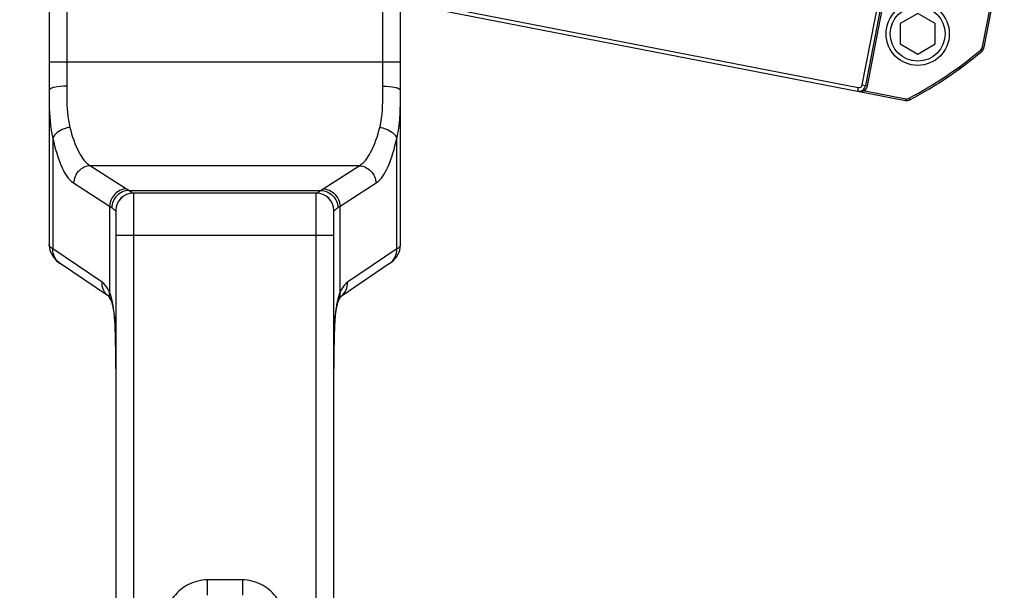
# Model space of a CAD drawing. Header units: millimetres. Extents: x 0 to 11890, y 0 to 8410.
# Tile 92 of 190: x 5622 to 5902, y 1759 to 1922. Entities that reach past the tile are written whole.
import ezdxf

# ---------------------------------------------------------------- set-up
doc = ezdxf.new("R2010")
doc.units = ezdxf.units.MM
doc.header["$LTSCALE"] = 653.95
doc.layers.get('0').update_dxf_attribs({"linetype": 'CONTINUOUS'})
for name, color, linetype in [('304103000055DXF_CONTINUOUS_LINE', 7, 'CONTINUOUS'), ('304103000066DXF_CONTINUOUS_LINE', 7, 'CONTINUOUS'), ('304304000100DXF_CONTINUOUS_LINE', 7, 'CONTINUOUS'), ('501023000113DXF_CONTINUOUS_LINE', 7, 'CONTINUOUS'), ('R180-1-YUNDODXF_CONTINUOUS_LINE', 7, 'CONTINUOUS'), ('R180-1-YUNDONGFANWDXF_DIMENSION', 7, 'CONTINUOUS')]:
    doc.layers.add(name, color=color, linetype=linetype)
doc.styles.get("Standard").update_dxf_attribs({"font": 'txt', "width": 0.7})
doc.dimstyles.new('DIMSTYLE_3', dxfattribs={"dimtxt": 100, "dimasz": 60, "dimexe": 5, "dimexo": 0.2, "dimtad": 1, "dimdsep": 46, "dimtxsty": 'Standard', "dimblk": '_FILLED', "dimblk1": '_FILLED', "dimblk2": '_FILLED', "dimcen": 0.09, "dimclrt": 5, "dimazin": 2, "dimtp": 0.01, "dimtm": 0.01, "dimtfac": 1, "dimtofl": 0, "dimtmove": 0, "dimatfit": 3, "dimldrblk": '_FILLED', "dimfxl": 0, "dimtolj": 1, "dimarcsym": 0})

# ---------------------------------------------------------------- blocks, each defined once
blk = doc.blocks.new('_FILLED')
at = {"color": 0, "linetype": 'ByBlock'}
blk.add_solid([(0, 0), (-1, 0.1667), (-1, -0.1667)], dxfattribs=at)
blk = doc.blocks.new('*D8')
at = {"layer": 'R180-1-YUNDONGFANWDXF_DIMENSION', "color": 2, "linetype": 'Continuous'}
for p, q in [((6000.45, 1562.51), (5880.19, 2302.8)), ((5880.19, 2302.8), (6094.37, 984.3))]:
    blk.add_line(p, q, dxfattribs=at)
at = {"layer": 'R180-1-YUNDONGFANWDXF_DIMENSION', "color": 2, "linetype": 'Continuous', "xscale": 60, "yscale": 60, "zscale": 60, "rotation": 279.2266978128}
blk.add_blockref('_FILLED', (6000.45, 1562.51), dxfattribs=at)
blk = doc.blocks.new('*D9')
at = {"layer": 'R180-1-YUNDONGFANWDXF_DIMENSION', "color": 2, "linetype": 'Continuous'}
for p, q in [((6532.57, 1548.87), (5880.19, 2302.8)), ((5880.19, 2302.8), (6775.54, 1268.08)), ((6532.57, 1548.87), (6532.57, 1548.87))]:
    blk.add_line(p, q, dxfattribs=at)
at = {"layer": 'R180-1-YUNDONGFANWDXF_DIMENSION', "color": 2, "linetype": 'Continuous', "xscale": 60, "yscale": 60, "zscale": 60, "rotation": 130.8701139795}
blk.add_blockref('_FILLED', (6532.57, 1548.87), dxfattribs=at)

msp = doc.modelspace()

# ---------------------------------------------------------------- linework, layer by layer
at = {"layer": '304103000055DXF_CONTINUOUS_LINE', "color": 7, "linetype": 'Continuous'}
for start, end in [(305.88487, 309.0277), (298.9723, 302.11426)]:
    msp.add_arc((5821.443, 2000.559), 115, start, end, dxfattribs=at)
at = {"layer": '304103000066DXF_CONTINUOUS_LINE', "color": 7, "linetype": 'Continuous'}
for p, q in [((5630.193, 1974.69), (5630.193, 1857.582)), ((5730.193, 1857.587), (5730.193, 1930.651)), ((5706.193, 1872.302), (5654.193, 1872.302)), ((5649.193, 1867.302), (5649.193, 1629.302)), ((5711.193, 1629.302), (5711.193, 1867.302)), ((5630.193, 1857.582), (5630.402, 1856.051)), ((5729.967, 1855.991), (5730.193, 1857.587)), ((5647.111, 1842.908), (5633.289, 1852.249)), ((5727.096, 1852.249), (5713.255, 1842.895)), ((5647.089, 1842.943), (5647.288, 1842.67)), ((5647.117, 1842.917), (5647.089, 1842.943)), ((5647.288, 1842.67), (5647.708, 1841.903)), ((5647.71, 1841.899), (5647.708, 1841.903)), ((5712.676, 1841.899), (5712.677, 1841.903)), ((5711.386, 1833.222), (5711.405, 1833.807))]:
    msp.add_line(p, q, dxfattribs=at)
at = {"layer": '304103000066DXF_CONTINUOUS_LINE', "color": 9, "linetype": 'Continuous'}
for p, q in [((5635.193, 1974.69), (5635.193, 1902.718)), ((5725.193, 1902.718), (5725.193, 1937.69)), ((5630.193, 1909.642), (5730.193, 1909.642)), ((5631.269, 1887.887), (5631.269, 1856.391)), ((5729.116, 1856.391), (5729.116, 1887.887)), ((5641.966, 1880.098), (5652.219, 1873.532)), ((5718.419, 1880.098), (5641.966, 1880.098)), ((5708.166, 1873.532), (5718.419, 1880.098)), ((5637.146, 1875.174), (5647.399, 1868.608)), ((5712.987, 1868.608), (5723.24, 1875.174)), ((5652.882, 1873.062), (5707.503, 1873.062)), ((5654.193, 1872.302), (5654.193, 1624.302)), ((5706.193, 1624.302), (5706.193, 1872.302)), ((5647.399, 1868.608), (5647.399, 1844.059)), ((5649.146, 1867.302), (5649.193, 1867.302)), ((5711.193, 1867.302), (5711.24, 1867.302)), ((5712.987, 1844.059), (5712.987, 1868.608)), ((5649.193, 1860.302), (5711.193, 1860.302)), ((5645.242, 1846.948), (5631.269, 1856.391)), ((5729.116, 1856.391), (5715.143, 1846.948)), ((5675.193, 1762.189), (5675.193, 1757.859)), ((5685.193, 1762.189), (5675.193, 1762.189)), ((5685.193, 1762.189), (5685.193, 1757.859))]:
    msp.add_line(p, q, dxfattribs=at)
at = {"layer": '304103000066DXF_CONTINUOUS_LINE', "color": 7, "linetype": 'Continuous'}
for points in [[(5630.402, 1856.051), (5631.133, 1854.407), (5632.272, 1853.051), (5633.289, 1852.249)], [(5727.096, 1852.249), (5728.118, 1853.055), (5729.238, 1854.385), (5729.967, 1855.991)], [(5647.71, 1841.899), (5648.012, 1841.119), (5648.435, 1839.362), (5648.768, 1836.867), (5648.984, 1833.737)], [(5711.405, 1833.807), (5711.623, 1836.927), (5711.959, 1839.409), (5712.383, 1841.149), (5712.676, 1841.899)], [(5712.677, 1841.903), (5713.102, 1842.677), (5713.255, 1842.894)], [(5648.984, 1833.737), (5649.1, 1830.045), (5649.149, 1825.859), (5649.159, 1822.223)]]:
    msp.add_lwpolyline(points, dxfattribs=at)
at = {"layer": '304103000066DXF_CONTINUOUS_LINE', "color": 9, "linetype": 'Continuous'}
for centre, radius, start, end in [((5654.144, 1867.304), 4.998, 90.03337, 180.0205), ((5706.242, 1867.304), 4.998, 359.9795, 89.96663), ((5535.57, 1829.131), 113.531, 2.0723, 2.5312), ((5824.962, 1829.125), 113.678, 177.47537, 177.92754)]:
    msp.add_arc(centre, radius, start, end, dxfattribs=at)
at = {"layer": '304103000066DXF_CONTINUOUS_LINE', "color": 7, "linetype": 'Continuous'}
for centre, start, end in [((5654.193, 1867.302), 90, 180), ((5706.193, 1867.302), 0, 90)]:
    msp.add_arc(centre, 5, start, end, dxfattribs=at)
at = {"layer": '304103000066DXF_CONTINUOUS_LINE', "color": 9, "linetype": 'Continuous'}
for points, knots in [([(5635.193, 1902.718), (5634.009, 1902.718), (5632.384, 1902.577), (5630.764, 1902.172), (5630.193, 1901.758), (5630.193, 1901.564)], [0, 0, 0, 0, 0.672459, 0.8895969, 1, 1, 1, 1]), ([(5635.193, 1902.718), (5635.193, 1901.665), (5635.218, 1897.751), (5635.381, 1893.776), (5636.09, 1890.995)], [0, 0, 0, 0, 0.2684734, 1, 1, 1, 1]), ([(5724.296, 1890.995), (5724.518, 1891.869), (5725.201, 1895.746), (5725.193, 1899.693), (5725.193, 1902.718)], [0, 0, 0, 0, 0.2295564, 1, 1, 1, 1]), ([(5725.193, 1902.718), (5726.377, 1902.718), (5728.002, 1902.577), (5729.621, 1902.172), (5730.193, 1901.758), (5730.193, 1901.564)], [0, 0, 0, 0, 0.6724587, 0.8895965, 1, 1, 1, 1]), ([(5630.193, 1901.564), (5630.193, 1900.305), (5630.224, 1895.738), (5630.428, 1891.097), (5631.269, 1887.887)], [0, 0, 0, 0, 0.2748616, 1, 1, 1, 1]), ([(5729.116, 1887.887), (5729.376, 1888.878), (5730.204, 1893.397), (5730.193, 1898.006), (5730.193, 1901.564)], [0, 0, 0, 0, 0.2236033, 1, 1, 1, 1]), ([(5636.09, 1890.995), (5635.531, 1890.92), (5633.663, 1890.478), (5631.696, 1889.212), (5631.269, 1887.887)], [0, 0, 0, 0, 0.2885244, 1, 1, 1, 1]), ([(5636.09, 1890.995), (5636.719, 1888.528), (5637.992, 1884.58), (5640.523, 1880.89), (5641.966, 1880.098)], [0, 0, 0, 0, 0.6072564, 1, 1, 1, 1]), ([(5718.419, 1880.098), (5719.863, 1880.89), (5722.393, 1884.58), (5723.667, 1888.528), (5724.296, 1890.995)], [0, 0, 0, 0, 0.3927433, 1, 1, 1, 1]), ([(5724.296, 1890.995), (5724.855, 1890.92), (5726.722, 1890.478), (5728.689, 1889.212), (5729.116, 1887.887)], [0, 0, 0, 0, 0.2885257, 1, 1, 1, 1]), ([(5631.269, 1887.887), (5631.892, 1885.036), (5633.146, 1880.557), (5635.619, 1876.151), (5637.146, 1875.174)], [0, 0, 0, 0, 0.6168755, 1, 1, 1, 1]), ([(5723.24, 1875.174), (5724.766, 1876.151), (5727.24, 1880.557), (5728.493, 1885.036), (5729.116, 1887.887)], [0, 0, 0, 0, 0.3831242, 1, 1, 1, 1]), ([(5641.966, 1880.098), (5640.747, 1880.04), (5638.268, 1878.904), (5637.201, 1876.411), (5637.146, 1875.174)], [0, 0, 0, 0, 0.4964565, 1, 1, 1, 1]), ([(5718.419, 1880.098), (5719.639, 1880.04), (5722.118, 1878.904), (5723.184, 1876.411), (5723.24, 1875.174)], [0, 0, 0, 0, 0.4964565, 1, 1, 1, 1]), ([(5652.219, 1873.532), (5651, 1873.475), (5648.521, 1872.339), (5647.454, 1869.845), (5647.399, 1868.608)], [0, 0, 0, 0, 0.4964565, 1, 1, 1, 1]), ([(5652.882, 1873.062), (5651.647, 1873.015), (5649.131, 1871.903), (5648.048, 1869.38), (5648.001, 1868.138)], [0, 0, 0, 0, 0.4985145, 1, 1, 1, 1]), ([(5652.882, 1873.062), (5653.155, 1872.865), (5653.557, 1872.62), (5653.986, 1872.302), (5654.141, 1872.302)], [0, 0, 0, 0, 0.6847793, 1, 1, 1, 1]), ([(5706.244, 1872.302), (5706.399, 1872.302), (5706.829, 1872.62), (5707.23, 1872.865), (5707.503, 1873.062)], [0, 0, 0, 0, 0.3152207, 1, 1, 1, 1]), ([(5707.503, 1873.062), (5708.738, 1873.015), (5711.255, 1871.903), (5712.338, 1869.38), (5712.384, 1868.138)], [0, 0, 0, 0, 0.4985145, 1, 1, 1, 1]), ([(5708.166, 1873.532), (5709.386, 1873.475), (5711.865, 1872.339), (5712.931, 1869.845), (5712.987, 1868.608)], [0, 0, 0, 0, 0.4964565, 1, 1, 1, 1]), ([(5648.001, 1868.138), (5648.248, 1867.923), (5648.609, 1867.661), (5648.999, 1867.302), (5649.146, 1867.302)], [0, 0, 0, 0, 0.691373, 1, 1, 1, 1]), ([(5711.24, 1867.302), (5711.386, 1867.302), (5711.776, 1867.661), (5712.137, 1867.923), (5712.384, 1868.138)], [0, 0, 0, 0, 0.308627, 1, 1, 1, 1]), ([(5631.269, 1856.391), (5631.107, 1856.482), (5630.657, 1856.759), (5630.193, 1857.231), (5630.193, 1857.593)], [0, 0, 0, 0, 0.3394224, 1, 1, 1, 1]), ([(5730.193, 1857.593), (5730.193, 1857.491), (5730.044, 1856.938), (5729.51, 1856.613), (5729.116, 1856.391)], [0, 0, 0, 0, 0.1840381, 1, 1, 1, 1]), ([(5647.399, 1844.059), (5647.241, 1844.39), (5646.682, 1845.452), (5645.94, 1846.477), (5645.242, 1846.948)], [0, 0, 0, 0, 0.3030844, 1, 1, 1, 1]), ([(5715.143, 1846.948), (5714.941, 1846.812), (5714.02, 1846.015), (5713.404, 1844.931), (5712.987, 1844.059)], [0, 0, 0, 0, 0.2014585, 1, 1, 1, 1]), ([(5648.99, 1834.144), (5648.961, 1834.808), (5648.828, 1837.231), (5648.587, 1839.66), (5648.218, 1841.386)], [0, 0, 0, 0, 0.2733318, 1, 1, 1, 1]), ([(5712.166, 1841.378), (5712.052, 1840.843), (5711.636, 1838.447), (5711.478, 1836.014), (5711.395, 1834.132)], [0, 0, 0, 0, 0.2249164, 1, 1, 1, 1]), ([(5649.162, 1822.223), (5649.162, 1823.166), (5649.154, 1826.837), (5649.126, 1830.509), (5649.027, 1833.236)], [0, 0, 0, 0, 0.2569062, 1, 1, 1, 1]), ([(5711.359, 1833.236), (5711.327, 1832.354), (5711.233, 1828.684), (5711.223, 1825.012), (5711.224, 1822.223)], [0, 0, 0, 0, 0.2402961, 1, 1, 1, 1]), ([(5675.193, 1762.189), (5673.374, 1762.19), (5669.68, 1761.25), (5664.01, 1756.47), (5662.193, 1750.78), (5662.193, 1747.178)], [0, 0, 0, 0, 0.2511021, 0.5027329, 1, 1, 1, 1]), ([(5698.193, 1747.178), (5698.193, 1750.78), (5696.375, 1756.47), (5690.705, 1761.25), (5687.011, 1762.19), (5685.193, 1762.189)], [0, 0, 0, 0, 0.4972667, 0.7488973, 1, 1, 1, 1])]:
    msp.add_open_spline(points, degree=3, knots=knots, dxfattribs=at)
for points in [[(5652.219, 1873.532), (5652.447, 1873.386), (5652.67, 1873.23), (5652.882, 1873.062)], [(5707.503, 1873.062), (5707.716, 1873.23), (5707.938, 1873.386), (5708.166, 1873.532)], [(5647.399, 1868.608), (5647.607, 1868.461), (5647.809, 1868.306), (5648.001, 1868.138)], [(5712.384, 1868.138), (5712.576, 1868.306), (5712.779, 1868.461), (5712.987, 1868.608)], [(5633.289, 1852.249), (5632.017, 1853.11), (5631.196, 1854.857), (5631.269, 1856.391)], [(5727.096, 1852.249), (5728.369, 1853.11), (5729.189, 1854.857), (5729.116, 1856.391)], [(5647.068, 1842.945), (5645.899, 1843.83), (5645.173, 1845.483), (5645.242, 1846.948)], [(5713.318, 1842.945), (5714.487, 1843.83), (5715.213, 1845.483), (5715.143, 1846.948)], [(5647.708, 1841.903), (5647.395, 1842.558), (5647.293, 1843.341), (5647.399, 1844.059)], [(5648.218, 1841.386), (5648.023, 1842.297), (5647.77, 1843.205), (5647.399, 1844.059)], [(5712.987, 1844.059), (5712.614, 1843.202), (5712.361, 1842.292), (5712.166, 1841.378)], [(5712.677, 1841.903), (5712.991, 1842.558), (5713.093, 1843.341), (5712.987, 1844.059)]]:
    msp.add_open_spline(points, degree=3, dxfattribs=at)
at = {"layer": '304304000100DXF_CONTINUOUS_LINE', "color": 7, "linetype": 'Continuous'}
for p, q in [((5896.263, 1913.802), (5923.315, 2052.971)), ((5734.685, 1925.739), (5873.855, 1898.687)), ((5862.567, 1902.918), (5867.37, 1927.628))]:
    msp.add_line(p, q, dxfattribs=at)
at = {"layer": '304304000100DXF_CONTINUOUS_LINE', "color": 9, "linetype": 'Continuous'}
for p, q in [((5861.586, 1903.109), (5866.389, 1927.818)), ((5863.058, 1902.823), (5867.861, 1927.532)), ((5895.772, 1913.897), (5898.041, 1925.566)), ((5748.508, 1924.071), (5860.413, 1902.318)), ((5895.772, 1913.897), (5896.263, 1913.802)), ((5895.267, 1913.037), (5895.589, 1912.655)), ((5861.586, 1903.109), (5863.058, 1902.823)), ((5860.413, 1902.318), (5860.223, 1901.337)), ((5862.281, 1901.446), (5861.946, 1901.817)), ((5862.281, 1901.446), (5873.95, 1899.178)), ((5873.95, 1899.178), (5873.855, 1898.687)), ((5874.937, 1899.324), (5875.171, 1898.882))]:
    msp.add_line(p, q, dxfattribs=at)
for centre, radius, start, end in [((5894.3, 1914.183), 1.5, 310.14728, 349), ((5821.443, 2000.559), 114.5, 297.85272, 310.14728), ((5860.604, 1903.3), 1, 259, 349), ((5860.604, 1903.3), 2.5, 312.1301, 349), ((5874.236, 1900.65), 1.5, 259, 297.85272)]:
    msp.add_arc(centre, radius, start, end, dxfattribs=at)
at = {"layer": '304304000100DXF_CONTINUOUS_LINE', "color": 7, "linetype": 'Continuous'}
for centre, radius, start, end in [((5894.3, 1914.183), 2, 310.14728, 349), ((5821.443, 2000.559), 115, 297.85272, 310.14728), ((5860.604, 1903.3), 2, 259, 349), ((5874.236, 1900.65), 2, 259, 297.85272)]:
    msp.add_arc(centre, radius, start, end, dxfattribs=at)
at = {"layer": '304304000100DXF_CONTINUOUS_LINE', "color": 9, "linetype": 'Continuous'}
msp.add_open_spline([(5860.223, 1901.337), (5860.897, 1901.206), (5861.647, 1901.181), (5862.281, 1901.446)], degree=3, dxfattribs=at)
at = {"layer": '501023000113DXF_CONTINUOUS_LINE', "color": 7, "linetype": 'Continuous'}
for p, q in [((5877.362, 1923.429), (5872.362, 1920.542)), ((5882.362, 1920.542), (5877.362, 1923.429)), ((5872.362, 1920.542), (5872.362, 1914.769)), ((5882.362, 1914.769), (5882.362, 1920.542)), ((5872.362, 1914.769), (5877.362, 1911.882)), ((5877.362, 1911.882), (5882.362, 1914.769))]:
    msp.add_line(p, q, dxfattribs=at)
msp.add_circle((5877.362, 1917.656), 9, dxfattribs=at)
at = {"layer": '501023000113DXF_CONTINUOUS_LINE', "color": 9, "linetype": 'Continuous'}
msp.add_circle((5877.362, 1917.656), 7.8, dxfattribs=at)
at = {"layer": 'R180-1-YUNDODXF_CONTINUOUS_LINE', "color": 7, "linetype": 'Continuous'}
msp.add_circle((5880.203, 2302.802), 997, dxfattribs=at)

# ---------------------------------------------------------------- dimensions: what is measured, and where the dimension line sits
at = {"layer": 'R180-1-YUNDONGFANWDXF_DIMENSION', "color": 2, "linetype": 'Continuous'}
for mpoint, picture, middle in [((6000.449, 1562.506), '*D8', (6074.156, 1264.681)), ((6532.57, 1548.871), '*D9', (6611.23, 1496.172))]:
    dim = msp.add_radius_dim(center=(5880.193, 2302.802), mpoint=mpoint, text='R<>', dimstyle='DIMSTYLE_3', override={"dimpost": '<>'}, dxfattribs=at)
    dim.commit()
    dim.dimension.update_dxf_attribs({"geometry": picture, "text_midpoint": middle, "dimtype": 164})

doc.saveas('drawing.dxf')
